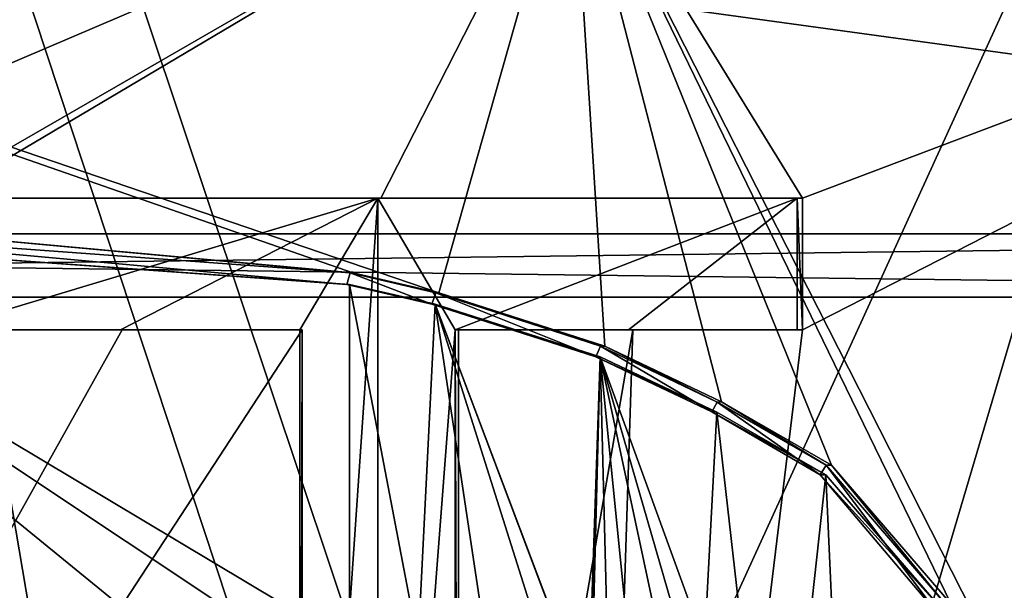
# Model space of a CAD drawing. Header units: millimetres. Extents: x -100 to 89, y -38 to 69.
# Tile 166 of 256: x -64.88 to -61.85, y -0.28 to 1.47. Entities that reach past the tile are written whole.
import ezdxf

# ---------------------------------------------------------------- set-up
doc = ezdxf.new("R2010")
doc.units = ezdxf.units.MM
doc.header["$LTSCALE"] = 65.185185
for name, color, linetype in [('1463', 7, 'CONTINUOUS'), ('1470', 7, 'CONTINUOUS'), ('1529', 7, 'CONTINUOUS'), ('1541', 7, 'CONTINUOUS'), ('1604', 7, 'CONTINUOUS'), ('1625', 7, 'CONTINUOUS'), ('1626', 7, 'CONTINUOUS'), ('1627', 7, 'CONTINUOUS'), ('1631', 7, 'CONTINUOUS'), ('1642', 7, 'CONTINUOUS'), ('1743', 7, 'CONTINUOUS'), ('1889', 7, 'CONTINUOUS'), ('1928', 7, 'CONTINUOUS'), ('1929', 7, 'CONTINUOUS'), ('1950', 7, 'CONTINUOUS'), ('1951', 7, 'CONTINUOUS'), ('1952', 7, 'CONTINUOUS'), ('2218', 7, 'CONTINUOUS'), ('2425', 7, 'CONTINUOUS'), ('3309', 7, 'CONTINUOUS'), ('479', 7, 'CONTINUOUS'), ('492', 7, 'CONTINUOUS'), ('493', 7, 'CONTINUOUS'), ('509', 7, 'CONTINUOUS'), ('511', 7, 'CONTINUOUS'), ('809', 7, 'CONTINUOUS')]:
    doc.layers.add(name, color=color, linetype=linetype)

msp = doc.modelspace()

# ---------------------------------------------------------------- linework, layer by layer
at = {"layer": '1463', "color": 9, "linetype": 'CONTINUOUS'}
for points in [[(-62.4024, 0.0761, 338.8805), (-62.0443, -0.3374, 338.7064), (-62.419, 0.0761, 338.844), (-62.4024, 0.0761, 338.8805)], [(-62.419, 0.0761, 338.844), (-62.0443, -0.3374, 338.7064), (-62.0528, -0.3565, 338.6658), (-62.419, 0.0761, 338.844)]]:
    msp.add_3dface(points, dxfattribs=at)
at = {"layer": '1470', "color": 9, "linetype": 'CONTINUOUS'}
for points in [[(-63.5298, 0.5212, 324.8134), (-63.5298, -2.575, 324.8134), (-63.5403, 0.5212, 324.852), (-63.5298, 0.5212, 324.8134)], [(-63.5403, 0.5212, 324.852), (-63.5298, -2.575, 324.8134), (-63.5403, -2.575, 324.852), (-63.5403, 0.5212, 324.852)]]:
    msp.add_3dface(points, dxfattribs=at)
at = {"layer": '1529', "color": 9, "linetype": 'CONTINUOUS'}
for points in [[(-64.01, 0.5212, 324.6995), (-64.0179, 0.5212, 324.7387), (-64.0179, -2.575, 324.7387), (-64.01, 0.5212, 324.6995)], [(-64.01, -2.575, 324.6995), (-64.01, 0.5212, 324.6995), (-64.0179, -2.575, 324.7387), (-64.01, -2.575, 324.6995)]]:
    msp.add_3dface(points, dxfattribs=at)
at = {"layer": '1541', "color": 9, "linetype": 'CONTINUOUS'}
for points in [[(-65.122, 0.5212, 324.5595), (-65.124, 0.5212, 324.5995), (-64.5683, 0.5212, 324.6484), (-65.122, 0.5212, 324.5595)], [(-64.5633, 0.5212, 324.6087), (-65.122, 0.5212, 324.5595), (-64.5683, 0.5212, 324.6484), (-64.5633, 0.5212, 324.6087)], [(-64.0179, 0.5212, 324.7387), (-64.5633, 0.5212, 324.6087), (-64.5683, 0.5212, 324.6484), (-64.0179, 0.5212, 324.7387)], [(-64.0179, 0.5212, 324.7387), (-64.01, 0.5212, 324.6995), (-64.5633, 0.5212, 324.6087), (-64.0179, 0.5212, 324.7387)]]:
    msp.add_3dface(points, dxfattribs=at)
at = {"layer": '1604', "color": 9, "linetype": 'CONTINUOUS'}
for points in [[(-65.124, 0.925, 324.5995), (-65.122, 0.925, 324.5595), (-63.7782, 0.925, 324.7914), (-65.124, 0.925, 324.5995)], [(-65.122, 0.925, 324.5595), (-63.769, 0.925, 324.7525), (-63.7782, 0.925, 324.7914), (-65.122, 0.925, 324.5595)], [(-63.7782, 0.925, 324.7914), (-63.769, 0.925, 324.7525), (-62.4896, 0.925, 325.2244), (-63.7782, 0.925, 324.7914)], [(-63.769, 0.925, 324.7525), (-62.4734, 0.925, 325.1878), (-62.4896, 0.925, 325.2244), (-63.769, 0.925, 324.7525)]]:
    msp.add_3dface(points, dxfattribs=at)
at = {"layer": '1625', "color": 9, "linetype": 'CONTINUOUS'}
for points in [[(-63.108, 0.4385, 339.1161), (-63.0952, 0.4385, 339.154), (-62.7371, 0.2686, 339.0226), (-63.108, 0.4385, 339.1161)], [(-62.7526, 0.269, 338.9856), (-63.108, 0.4385, 339.1161), (-62.7371, 0.2686, 339.0226), (-62.7526, 0.269, 338.9856)], [(-62.4024, 0.0761, 338.8805), (-62.419, 0.0761, 338.844), (-62.7526, 0.269, 338.9856), (-62.4024, 0.0761, 338.8805)], [(-62.4024, 0.0761, 338.8805), (-62.7526, 0.269, 338.9856), (-62.7371, 0.2686, 339.0226), (-62.4024, 0.0761, 338.8805)]]:
    msp.add_3dface(points, dxfattribs=at)
at = {"layer": '1626', "color": 9, "linetype": 'CONTINUOUS'}
for points in [[(-63.8649, 0.6603, 339.3696), (-63.6018, 0.5997, 339.3058), (-63.8736, 0.6603, 339.3305), (-63.8649, 0.6603, 339.3696)], [(-63.8736, 0.6603, 339.3305), (-63.6018, 0.5997, 339.3058), (-63.6118, 0.5997, 339.2671), (-63.8736, 0.6603, 339.3305)], [(-63.0952, 0.4385, 339.154), (-63.108, 0.4385, 339.1161), (-63.6118, 0.5997, 339.2671), (-63.0952, 0.4385, 339.154)], [(-63.6018, 0.5997, 339.3058), (-63.0952, 0.4385, 339.154), (-63.6118, 0.5997, 339.2671), (-63.6018, 0.5997, 339.3058)]]:
    msp.add_3dface(points, dxfattribs=at)
at = {"layer": '1627', "color": 9, "linetype": 'CONTINUOUS'}
for points in [[(-65.9649, 0.812, 339.5356), (-63.8649, 0.6603, 339.3696), (-65.9672, 0.8117, 339.4954), (-65.9649, 0.812, 339.5356)], [(-63.8649, 0.6603, 339.3696), (-63.8736, 0.6603, 339.3305), (-65.9672, 0.8117, 339.4954), (-63.8649, 0.6603, 339.3696)]]:
    msp.add_3dface(points, dxfattribs=at)
at = {"layer": '1631', "color": 9, "linetype": 'CONTINUOUS'}
for points in [[(-63.8653, -0.4432, 339.3697), (-63.8649, 0.6603, 339.3696), (-65.9649, 0.812, 339.5356), (-63.8653, -0.4432, 339.3697)], [(-63.8653, -0.4432, 339.3697), (-65.9649, 0.812, 339.5356), (-64.0786, -0.4432, 339.4141), (-63.8653, -0.4432, 339.3697)], [(-64.0786, -0.4432, 339.4141), (-65.9649, 0.812, 339.5356), (-64.4263, -0.4432, 339.4727), (-64.0786, -0.4432, 339.4141)], [(-64.4263, -0.4432, 339.4727), (-65.9649, 0.812, 339.5356), (-64.7763, -0.4432, 339.515), (-64.4263, -0.4432, 339.4727)], [(-64.7763, -0.4432, 339.515), (-65.9649, 0.812, 339.5356), (-65.0187, -0.5405, 339.5345), (-64.7763, -0.4432, 339.515)], [(-63.8649, 0.6603, 339.3696), (-63.8653, -0.4432, 339.3697), (-63.6543, -0.4432, 339.3193), (-63.8649, 0.6603, 339.3696)], [(-63.6018, 0.5997, 339.3058), (-63.8649, 0.6603, 339.3696), (-63.6543, -0.4432, 339.3193), (-63.6018, 0.5997, 339.3058)], [(-63.4448, -0.4432, 339.2629), (-63.6018, 0.5997, 339.3058), (-63.6543, -0.4432, 339.3193), (-63.4448, -0.4432, 339.2629)], [(-63.1643, -0.559, 339.177), (-63.1317, -0.6438, 339.1662), (-63.6018, 0.5997, 339.3058), (-63.1643, -0.559, 339.177)], [(-63.1317, -0.6438, 339.1662), (-63.0952, 0.4385, 339.154), (-63.6018, 0.5997, 339.3058), (-63.1317, -0.6438, 339.1662)], [(-63.4448, -0.4432, 339.2629), (-63.2636, -0.469, 339.2088), (-63.6018, 0.5997, 339.3058), (-63.4448, -0.4432, 339.2629)], [(-63.2636, -0.469, 339.2088), (-63.1643, -0.559, 339.177), (-63.6018, 0.5997, 339.3058), (-63.2636, -0.469, 339.2088)], [(-63.1317, -0.6438, 339.1662), (-63.1267, -0.6752, 339.1646), (-63.0952, 0.4385, 339.154), (-63.1317, -0.6438, 339.1662)], [(-63.1267, -0.6752, 339.1646), (-63.1244, -0.7129, 339.1638), (-63.0952, 0.4385, 339.154), (-63.1267, -0.6752, 339.1646)], [(-63.1244, -0.7129, 339.1638), (-63.0469, -1.4432, 339.1375), (-63.0952, 0.4385, 339.154), (-63.1244, -0.7129, 339.1638)], [(-63.0469, -1.4432, 339.1375), (-62.9067, -1.4432, 339.0874), (-63.0952, 0.4385, 339.154), (-63.0469, -1.4432, 339.1375)], [(-63.0952, 0.4385, 339.154), (-62.7749, -0.4432, 339.0374), (-62.7371, 0.2686, 339.0226), (-63.0952, 0.4385, 339.154)], [(-62.7749, -0.4432, 339.0374), (-63.0952, 0.4385, 339.154), (-62.8407, -0.4432, 339.0627), (-62.7749, -0.4432, 339.0374)], [(-63.0952, 0.4385, 339.154), (-62.9067, -1.4432, 339.0874), (-62.9067, -0.4432, 339.0874), (-63.0952, 0.4385, 339.154)], [(-62.8407, -0.4432, 339.0627), (-63.0952, 0.4385, 339.154), (-62.9067, -0.4432, 339.0874), (-62.8407, -0.4432, 339.0627)], [(-62.7371, 0.2686, 339.0226), (-62.7749, -0.4432, 339.0374), (-62.5553, -1.3279, 338.9477), (-62.7371, 0.2686, 339.0226)], [(-62.4024, 0.0761, 338.8805), (-62.7371, 0.2686, 339.0226), (-62.5553, -1.3279, 338.9477), (-62.4024, 0.0761, 338.8805)], [(-62.3387, -1.3279, 338.8512), (-62.4024, 0.0761, 338.8805), (-62.5553, -1.3279, 338.9477), (-62.3387, -1.3279, 338.8512)], [(-62.0443, -0.3374, 338.7064), (-62.4024, 0.0761, 338.8805), (-62.3387, -1.3279, 338.8512), (-62.0443, -0.3374, 338.7064)]]:
    msp.add_3dface(points, dxfattribs=at)
at = {"layer": '1642', "color": 9, "linetype": 'CONTINUOUS'}
for points in [[(-65.9672, 0.8117, 339.4954), (-63.8736, 0.6603, 339.3305), (-65.9645, 0.8499, 339.4955), (-65.9672, 0.8117, 339.4954)], [(-65.9645, 0.8499, 339.4955), (-63.8736, 0.6603, 339.3305), (-63.8635, 0.6959, 339.3283), (-65.9645, 0.8499, 339.4955)], [(-63.8736, 0.6603, 339.3305), (-63.6118, 0.5997, 339.2671), (-63.8635, 0.6959, 339.3283), (-63.8736, 0.6603, 339.3305)], [(-63.8635, 0.6959, 339.3283), (-63.6118, 0.5997, 339.2671), (-63.6003, 0.6344, 339.2641), (-63.8635, 0.6959, 339.3283)], [(-63.6118, 0.5997, 339.2671), (-63.108, 0.4385, 339.1161), (-63.6003, 0.6344, 339.2641), (-63.6118, 0.5997, 339.2671)], [(-63.6003, 0.6344, 339.2641), (-63.108, 0.4385, 339.1161), (-63.0938, 0.4712, 339.1113), (-63.6003, 0.6344, 339.2641)], [(-63.108, 0.4385, 339.1161), (-62.7526, 0.269, 338.9856), (-63.0938, 0.4712, 339.1113), (-63.108, 0.4385, 339.1161)], [(-63.0938, 0.4712, 339.1113), (-62.7526, 0.269, 338.9856), (-62.7353, 0.2993, 338.9788), (-63.0938, 0.4712, 339.1113)], [(-62.7526, 0.269, 338.9856), (-62.419, 0.0761, 338.844), (-62.7353, 0.2993, 338.9788), (-62.7526, 0.269, 338.9856)], [(-62.419, 0.0761, 338.844), (-62.4014, 0.1054, 338.836), (-62.7353, 0.2993, 338.9788), (-62.419, 0.0761, 338.844)], [(-62.419, 0.0761, 338.844), (-62.0528, -0.3565, 338.6658), (-62.4014, 0.1054, 338.836), (-62.419, 0.0761, 338.844)], [(-62.4014, 0.1054, 338.836), (-62.0528, -0.3565, 338.6658), (-62.0357, -0.3202, 338.6568), (-62.4014, 0.1054, 338.836)]]:
    msp.add_3dface(points, dxfattribs=at)
at = {"layer": '1743', "color": 9, "linetype": 'CONTINUOUS'}
for points in [[(-62.4896, 0.925, 325.2244), (-62.4734, 0.925, 325.1878), (-62.4734, 0.5212, 325.1878), (-62.4896, 0.925, 325.2244)], [(-62.4896, 0.5212, 325.2244), (-62.4896, 0.925, 325.2244), (-62.4734, 0.5212, 325.1878), (-62.4896, 0.5212, 325.2244)]]:
    msp.add_3dface(points, dxfattribs=at)
at = {"layer": '1889', "color": 9, "linetype": 'CONTINUOUS'}
for points in [[(-63.5298, 0.5212, 324.8134), (-63.5403, 0.5212, 324.852), (-63.008, 0.5212, 325.0185), (-63.5298, 0.5212, 324.8134)], [(-62.9946, 0.5212, 324.9808), (-63.5298, 0.5212, 324.8134), (-63.008, 0.5212, 325.0185), (-62.9946, 0.5212, 324.9808)], [(-62.4896, 0.5212, 325.2244), (-62.9946, 0.5212, 324.9808), (-63.008, 0.5212, 325.0185), (-62.4896, 0.5212, 325.2244)], [(-62.4896, 0.5212, 325.2244), (-62.4734, 0.5212, 325.1878), (-62.9946, 0.5212, 324.9808), (-62.4896, 0.5212, 325.2244)]]:
    msp.add_3dface(points, dxfattribs=at)
at = {"layer": '1928', "color": 9, "linetype": 'CONTINUOUS'}
for points in [[(-62.4014, 0.1054, 338.836), (-62.0357, -0.3202, 338.6568), (-62.3848, 0.1054, 338.8724), (-62.4014, 0.1054, 338.836)], [(-62.3848, 0.1054, 338.8724), (-62.0357, -0.3202, 338.6568), (-62.0169, -0.3206, 338.6921), (-62.3848, 0.1054, 338.8724)]]:
    msp.add_3dface(points, dxfattribs=at)
at = {"layer": '1929', "color": 9, "linetype": 'CONTINUOUS'}
for points in [[(-65.124, 0.5212, 324.5995), (-65.124, 0.925, 324.5995), (-63.7782, 0.925, 324.7914), (-65.124, 0.5212, 324.5995)], [(-64.5683, 0.5212, 324.6484), (-65.124, 0.5212, 324.5995), (-63.7782, 0.925, 324.7914), (-64.5683, 0.5212, 324.6484)], [(-64.0179, 0.5212, 324.7387), (-64.5683, 0.5212, 324.6484), (-63.7782, 0.925, 324.7914), (-64.0179, 0.5212, 324.7387)], [(-64.0179, -2.575, 324.7387), (-64.0179, 0.5212, 324.7387), (-63.7782, 0.925, 324.7914), (-64.0179, -2.575, 324.7387)], [(-64.0179, -2.575, 324.7387), (-63.7782, 0.925, 324.7914), (-63.7782, -2.575, 324.7914), (-64.0179, -2.575, 324.7387)], [(-63.5403, 0.5212, 324.852), (-63.7782, 0.925, 324.7914), (-62.4896, 0.925, 325.2244), (-63.5403, 0.5212, 324.852)], [(-63.7782, 0.925, 324.7914), (-63.5403, 0.5212, 324.852), (-63.7782, -2.575, 324.7914), (-63.7782, 0.925, 324.7914)], [(-63.5403, 0.5212, 324.852), (-62.4896, 0.925, 325.2244), (-63.008, 0.5212, 325.0185), (-63.5403, 0.5212, 324.852)], [(-62.4896, 0.925, 325.2244), (-62.4896, 0.5212, 325.2244), (-63.008, 0.5212, 325.0185), (-62.4896, 0.925, 325.2244)], [(-63.5403, 0.5212, 324.852), (-63.5403, -2.575, 324.852), (-63.7782, -2.575, 324.7914), (-63.5403, 0.5212, 324.852)]]:
    msp.add_3dface(points, dxfattribs=at)
at = {"layer": '1950', "color": 9, "linetype": 'CONTINUOUS'}
for points in [[(-63.0938, 0.4712, 339.1113), (-62.7353, 0.2993, 338.9788), (-63.0809, 0.4712, 339.1491), (-63.0938, 0.4712, 339.1113)], [(-63.0809, 0.4712, 339.1491), (-62.7353, 0.2993, 338.9788), (-62.7221, 0.3002, 339.0166), (-63.0809, 0.4712, 339.1491)], [(-62.7353, 0.2993, 338.9788), (-62.4014, 0.1054, 338.836), (-62.7221, 0.3002, 339.0166), (-62.7353, 0.2993, 338.9788)], [(-62.4014, 0.1054, 338.836), (-62.3848, 0.1054, 338.8724), (-62.7221, 0.3002, 339.0166), (-62.4014, 0.1054, 338.836)]]:
    msp.add_3dface(points, dxfattribs=at)
at = {"layer": '1951', "color": 9, "linetype": 'CONTINUOUS'}
for points in [[(-63.8635, 0.6959, 339.3283), (-63.6003, 0.6344, 339.2641), (-63.8547, 0.6959, 339.3673), (-63.8635, 0.6959, 339.3283)], [(-63.8547, 0.6959, 339.3673), (-63.6003, 0.6344, 339.2641), (-63.5903, 0.6345, 339.3028), (-63.8547, 0.6959, 339.3673)], [(-63.6003, 0.6344, 339.2641), (-63.0938, 0.4712, 339.1113), (-63.5903, 0.6345, 339.3028), (-63.6003, 0.6344, 339.2641)], [(-63.0938, 0.4712, 339.1113), (-63.0809, 0.4712, 339.1491), (-63.5903, 0.6345, 339.3028), (-63.0938, 0.4712, 339.1113)]]:
    msp.add_3dface(points, dxfattribs=at)
at = {"layer": '1952', "color": 9, "linetype": 'CONTINUOUS'}
for points in [[(-65.9645, 0.8499, 339.4955), (-63.8635, 0.6959, 339.3283), (-65.6559, 0.8609, 339.5484), (-65.9645, 0.8499, 339.4955)], [(-63.8635, 0.6959, 339.3283), (-63.8547, 0.6959, 339.3673), (-65.6559, 0.8609, 339.5484), (-63.8635, 0.6959, 339.3283)]]:
    msp.add_3dface(points, dxfattribs=at)
at = {"layer": '2218', "color": 7, "linetype": 'CONTINUOUS'}
for points in [[(-63.8547, 0.6959, 339.3673), (-63.5903, 0.6345, 339.3028), (-67.8176, 2.075, 339.1829), (-63.8547, 0.6959, 339.3673)], [(-65.6559, 0.8609, 339.5484), (-63.8547, 0.6959, 339.3673), (-67.8176, 2.075, 339.1829), (-65.6559, 0.8609, 339.5484)], [(-63.5903, 0.6345, 339.3028), (-63.1825, 2.075, 339.1829), (-67.8176, 2.075, 339.1829), (-63.5903, 0.6345, 339.3028)], [(-63.5903, 0.6345, 339.3028), (-63.0809, 0.4712, 339.1491), (-63.1825, 2.075, 339.1829), (-63.5903, 0.6345, 339.3028)], [(-62.3848, 0.1054, 338.8724), (-62.0169, -0.3206, 338.6921), (-63.1825, 2.075, 339.1829), (-62.3848, 0.1054, 338.8724)], [(-62.7221, 0.3002, 339.0166), (-62.3848, 0.1054, 338.8724), (-63.1825, 2.075, 339.1829), (-62.7221, 0.3002, 339.0166)], [(-63.1825, 2.075, 339.1829), (-62.0169, -0.3206, 338.6921), (-59.4324, -5.3, 336.4584), (-63.1825, 2.075, 339.1829)], [(-63.0809, 0.4712, 339.1491), (-62.7221, 0.3002, 339.0166), (-63.1825, 2.075, 339.1829), (-63.0809, 0.4712, 339.1491)], [(-59.4324, 2.075, 336.4584), (-63.1825, 2.075, 339.1829), (-59.4324, -5.3, 336.4584), (-59.4324, 2.075, 336.4584)]]:
    msp.add_3dface(points, dxfattribs=at)
at = {"layer": '2425', "color": 7, "linetype": 'CONTINUOUS'}
for points in [[(-67.231, 0.925, 324.7525), (-67.8175, 2.075, 324.9171), (-63.1824, 2.075, 324.9171), (-67.231, 0.925, 324.7525)], [(-65.878, 0.925, 324.5595), (-67.231, 0.925, 324.7525), (-63.1824, 2.075, 324.9171), (-65.878, 0.925, 324.5595)], [(-65.122, 0.925, 324.5595), (-65.878, 0.5212, 324.5595), (-63.1824, 2.075, 324.9171), (-65.122, 0.925, 324.5595)], [(-65.878, 0.5212, 324.5595), (-65.878, 0.925, 324.5595), (-63.1824, 2.075, 324.9171), (-65.878, 0.5212, 324.5595)], [(-63.769, 0.925, 324.7525), (-65.122, 0.925, 324.5595), (-63.1824, 2.075, 324.9171), (-63.769, 0.925, 324.7525)], [(-62.4734, 0.925, 325.1878), (-63.769, 0.925, 324.7525), (-63.1824, 2.075, 324.9171), (-62.4734, 0.925, 325.1878)], [(-62.4734, 0.925, 325.1878), (-63.1824, 2.075, 324.9171), (-59.4324, 2.075, 327.6416), (-62.4734, 0.925, 325.1878)], [(-62.4734, 0.5212, 325.1878), (-59.4324, 2.075, 327.6416), (-63.1824, -5.3, 324.9171), (-62.4734, 0.5212, 325.1878)], [(-59.4324, 2.075, 327.6416), (-59.4324, -5.3, 327.6416), (-63.1824, -5.3, 324.9171), (-59.4324, 2.075, 327.6416)], [(-62.4734, 0.5212, 325.1878), (-62.4734, 0.925, 325.1878), (-59.4324, 2.075, 327.6416), (-62.4734, 0.5212, 325.1878)], [(-65.122, 0.5212, 324.5595), (-64.5633, 0.5212, 324.6087), (-67.8176, -5.3, 324.9171), (-65.122, 0.5212, 324.5595)], [(-64.01, 0.5212, 324.6995), (-64.01, -2.575, 324.6995), (-67.8176, -5.3, 324.9171), (-64.01, 0.5212, 324.6995)], [(-64.5633, 0.5212, 324.6087), (-64.01, 0.5212, 324.6995), (-67.8176, -5.3, 324.9171), (-64.5633, 0.5212, 324.6087)], [(-63.5298, -2.575, 324.8134), (-63.5298, 0.5212, 324.8134), (-62.9946, 0.5212, 324.9808), (-63.5298, -2.575, 324.8134)], [(-63.5298, -2.575, 324.8134), (-62.9946, 0.5212, 324.9808), (-63.1824, -5.3, 324.9171), (-63.5298, -2.575, 324.8134)], [(-62.9946, 0.5212, 324.9808), (-62.4734, 0.5212, 325.1878), (-63.1824, -5.3, 324.9171), (-62.9946, 0.5212, 324.9808)]]:
    msp.add_3dface(points, dxfattribs=at)
at = {"layer": '3309', "linetype": 'CONTINUOUS'}
for points in [[(-60.9446, 3.5, 325.7802), (-65.5, 3.5, 324.3), (-62.3471, -6.0393, 324.9703), (-60.9446, 3.5, 325.7802)], [(-65.5, 3.5, 324.3), (-65.5, -5.9725, 324.3), (-63.8878, -6.0053, 324.4695), (-65.5, 3.5, 324.3)], [(-65.5, 3.5, 324.3), (-63.8878, -6.0053, 324.4695), (-62.3471, -6.0393, 324.9703), (-65.5, 3.5, 324.3)], [(-65.5, 3.5, 339.8), (-60.9446, 3.5, 338.3198), (-65.5, -6.4725, 339.8), (-65.5, 3.5, 339.8)], [(-65.5, -6.4725, 339.8), (-60.9446, 3.5, 338.3198), (-63.8889, -6.4398, 339.6307), (-65.5, -6.4725, 339.8)], [(-60.9446, 3.5, 338.3198), (-62.3481, -6.4057, 339.1301), (-63.8889, -6.4398, 339.6307), (-60.9446, 3.5, 338.3198)], [(-60.9446, 3.5, 338.3198), (-60.9449, -6.3719, 338.3201), (-62.3481, -6.4057, 339.1301), (-60.9446, 3.5, 338.3198)], [(-60.9446, 3.5, 325.7802), (-62.3471, -6.0393, 324.9703), (-60.9441, -6.0731, 325.7805), (-60.9446, 3.5, 325.7802)]]:
    msp.add_3dface(points, dxfattribs=at)
at = {"layer": '479', "linetype": 'CONTINUOUS'}
for points in [[(-73.1884, 0.8163, 87.05), (-43.9577, 7.4883, 87.05), (-87.0423, 7.4883, 87.05), (-73.1884, 0.8163, 87.05)], [(-57.8116, 0.8163, 87.05), (-43.9577, 7.4883, 87.05), (-73.1884, 0.8163, 87.05), (-57.8116, 0.8163, 87.05)]]:
    msp.add_3dface(points, dxfattribs=at)
at = {"layer": '492', "linetype": 'CONTINUOUS'}
for points in [[(-73.2326, 0.6213, 80.25), (-57.7674, 0.6213, 80.25), (-73.2326, 0.6213, 86.85), (-73.2326, 0.6213, 80.25)], [(-73.2326, 0.6213, 86.85), (-57.7674, 0.6213, 80.25), (-57.7674, 0.6213, 86.85), (-73.2326, 0.6213, 86.85)]]:
    msp.add_3dface(points, dxfattribs=at)
at = {"layer": '493', "linetype": 'CONTINUOUS'}
for points in [[(-57.8116, 0.8163, 80.05), (-73.1884, 0.8163, 80.05), (-72.7211, 2.8637, 80.05), (-57.8116, 0.8163, 80.05)], [(-58.2789, 2.8637, 80.05), (-57.8116, 0.8163, 80.05), (-72.7211, 2.8637, 80.05), (-58.2789, 2.8637, 80.05)]]:
    msp.add_3dface(points, dxfattribs=at)
at = {"layer": '509', "linetype": 'CONTINUOUS'}
for points in [[(-73.1884, 0.8163, 87.05), (-73.2326, 0.6213, 86.85), (-57.7674, 0.6213, 86.85), (-73.1884, 0.8163, 87.05)], [(-57.8116, 0.8163, 87.05), (-73.1884, 0.8163, 87.05), (-57.7674, 0.6213, 86.85), (-57.8116, 0.8163, 87.05)]]:
    msp.add_3dface(points, dxfattribs=at)
at = {"layer": '511', "linetype": 'CONTINUOUS'}
for points in [[(-57.7674, 0.6213, 80.25), (-73.2326, 0.6213, 80.25), (-57.8116, 0.8163, 80.05), (-57.7674, 0.6213, 80.25)], [(-73.2326, 0.6213, 80.25), (-73.1884, 0.8163, 80.05), (-57.8116, 0.8163, 80.05), (-73.2326, 0.6213, 80.25)]]:
    msp.add_3dface(points, dxfattribs=at)
at = {"layer": '809', "linetype": 'CONTINUOUS'}
for points in [[(-60.2099, 4.5, 339.3312), (-65.5, 4.5, 341.05), (-60.2102, -11.2997, 339.3313), (-60.2099, 4.5, 339.3312)], [(-65.5, 4.5, 341.05), (-65.5, -11.3, 341.05), (-60.2102, -11.2997, 339.3313), (-65.5, 4.5, 341.05)], [(-65.5, 4.5, 323.05), (-60.2099, 4.5, 324.7688), (-65.5, -11.3, 323.05), (-65.5, 4.5, 323.05)], [(-65.5, -11.3, 323.05), (-60.2099, 4.5, 324.7688), (-60.2109, -11.2997, 324.7681), (-65.5, -11.3, 323.05)]]:
    msp.add_3dface(points, dxfattribs=at)

doc.saveas('drawing.dxf')
